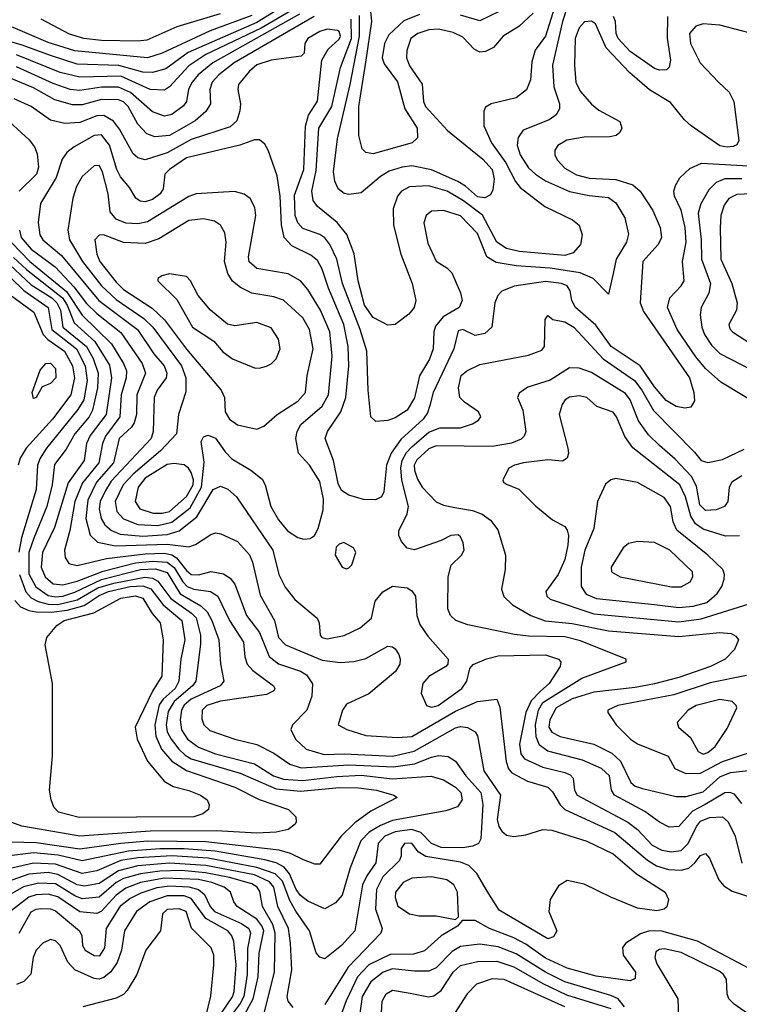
# Model space of a CAD drawing. Extents: x 997026 to 1115308, y 536381 to 619039.
# Tile 238 of 256: x 1031148 to 1034115, y 584412 to 588473. Entities that reach past the tile are written whole.
import ezdxf

# ---------------------------------------------------------------- set-up
doc = ezdxf.new("R2010")
doc.units = 0

msp = doc.modelspace()

# ---------------------------------------------------------------- linework, layer by layer
at = {"layer": '0CON20XD'}
for points in [[(1033368.3, 588571.7), (1033315.2, 588405), (1033273.4, 588346.6), (1033258.8, 588298.8), (1033253.3, 588225), (1033237, 588183), (1033195, 588150.9), (1033092, 588125), (1033068.2, 588111.8), (1033060.6, 588095), (1033060.9, 588035), (1033093.2, 587965), (1033151.7, 587881.7), (1033191.9, 587805), (1033210.7, 587780.7), (1033312.6, 587702.6), (1033426.9, 587646.9), (1033454.4, 587625), (1033466.8, 587585), (1033459.6, 587545), (1033429.2, 587510.8), (1033395, 587500.2), (1033207, 587517), (1033155, 587528.7), (1033115, 587555.2), (1033056.3, 587666.3), (1032977.6, 587725)], [(1032239.4, 588530.6), (1032125, 588461.4), (1031842.5, 588337.5), (1031749.7, 588270.3), (1031695, 588255.2), (1031655, 588256.6), (1031556.3, 588283.7), (1031385, 588288.6), (1031274.1, 588325), (1031157.6, 588367.6), (1031048.6, 588398.6), (1030823.6, 588433.6), (1030791.8, 588451.8), (1030755, 588497.1)], [(1033405, 588523.8), (1033385.2, 588465.2), (1033344.3, 588285), (1033350, 588195), (1033373.6, 588125), (1033373.3, 588105), (1033359.4, 588080.6), (1033331.1, 588058.9), (1033223.5, 588016.5), (1033203.5, 587986.5), (1033199.2, 587955), (1033211, 587915), (1033245, 587862.3), (1033273.8, 587835), (1033315, 587808.6), (1033415, 587764.3), (1033495, 587747.5), (1033575, 587739.2), (1033605, 587716.9), (1033642.5, 587655), (1033658, 587588), (1033648.9, 587555), (1033607.2, 587485), (1033594.5, 587425.5), (1033575, 587340), (1033511.4, 587405), (1033458.7, 587428.7), (1033335, 587448.3), (1033195, 587456.9), (1033111.9, 587471.9), (1033073.1, 587495), (1033035, 587591.1), (1032965, 587664.2), (1032895, 587685.3), (1032845, 587682.7), (1032823.5, 587665), (1032813.6, 587635), (1032830.9, 587550.9), (1032865, 587477.1), (1032909.1, 587449.1), (1032929.1, 587429.1), (1032965.7, 587345.7), (1032971.6, 587315), (1032959.6, 587285), (1032893.1, 587246.9), (1032861.9, 587208.1), (1032855.3, 587185), (1032852.1, 587115), (1032837.5, 587072.5), (1032796.1, 587003.9), (1032775, 586913.1), (1032745, 586862.5), (1032695, 586830.4), (1032665, 586819.1), (1032615.8, 586815.8), (1032595.8, 586835), (1032584.1, 586945), (1032579.2, 587105), (1032551.6, 587195), (1032478.5, 587385), (1032455.4, 587485.4), (1032425.9, 587545.9), (1032405, 587573.5), (1032385, 587586.8), (1032315, 587611.6), (1032294.4, 587634.4), (1032282.7, 587665), (1032280.5, 587749.5), (1032318.6, 587855), (1032326.6, 588033.4), (1032338.8, 588078.8), (1032375, 588136.7), (1032392.9, 588305), (1032419.1, 588350.9), (1032465, 588392.1), (1032470, 588405), (1032465, 588424.3), (1032458.4, 588428.4), (1032415, 588433.4), (1032385, 588424.2), (1032335.6, 588395), (1032323.1, 588375), (1032320, 588335), (1032308, 588322), (1032185, 588306.2), (1032125, 588285.7), (1032095, 588260.3), (1032049.6, 588205), (1032047.5, 588185), (1032058, 588125), (1032055, 588096.7), (1032042.5, 588055), (1032015, 588031.1), (1031855, 587978.8), (1031755, 587922.8), (1031665, 587894.8), (1031635, 587902.4), (1031615, 587919.2), (1031558.7, 588021.3), (1031534.5, 588054.5), (1031495, 588077.5), (1031465, 588076.5), (1031395, 588047.9), (1031333.8, 588043.8), (1031275, 588057.5), (1031194.4, 588115), (1031125, 588146.2)], [(1032281.8, 588518.2), (1032142.6, 588437.4), (1031915, 588329.2), (1031845, 588282.8), (1031765, 588195.9), (1031745, 588182.4), (1031685, 588185.2), (1031565, 588239.1), (1031395, 588235.7), (1031314.8, 588255.2), (1031135, 588328.1)], [(1031973.5, 588496.5), (1031795, 588443.2), (1031672.2, 588387.8), (1031635, 588383.3), (1031485, 588386.6), (1031412, 588395), (1031353.2, 588413.2), (1031236.5, 588475)], [(1033265, 588498.8), (1033205, 588444.7), (1033141.5, 588405), (1033101.5, 588358.5), (1033068.5, 588341.5), (1033045, 588339.1), (1033020.9, 588350.9), (1032998.8, 588375), (1032975, 588400.3), (1032935, 588419.1), (1032875, 588434), (1032835, 588430.4), (1032789.5, 588415), (1032760.9, 588395), (1032743.8, 588345), (1032742, 588315), (1032755, 588281.8), (1032806.9, 588206.9), (1032812.5, 588135), (1032820.8, 588115), (1032911.2, 588015), (1033057.4, 587897.4), (1033095.9, 587855), (1033104.4, 587815), (1033098.7, 587771.3), (1033089.3, 587750.7), (1033065, 587738.3), (1033035, 587742), (1032986.2, 587786.2), (1032954.1, 587805), (1032845, 587853.6), (1032765, 587869.4), (1032725.2, 587864.8), (1032671.6, 587848.4), (1032635, 587825.9), (1032555, 587758.9), (1032505, 587751.5), (1032485, 587755.5), (1032460.9, 587775), (1032446.3, 587806.3), (1032441.6, 587845), (1032458.5, 587981.5), (1032510.6, 588205), (1032548, 588405), (1032549.2, 588489.2)], [(1032796.2, 588493.8), (1032731.8, 588468.2), (1032669.8, 588410.2), (1032651.8, 588375), (1032642.3, 588315), (1032650.9, 588290.9), (1032705, 588216.4), (1032735.5, 588105), (1032786.5, 588025), (1032788.1, 587985), (1032765.9, 587964.1), (1032605, 587919.4), (1032575, 587924.6), (1032560.3, 587940.3), (1032546.5, 587995), (1032545.5, 588114.5), (1032575.9, 588305.9), (1032599.8, 588465), (1032592.1, 588535)], [(1033165, 588525.2), (1033045, 588468.4), (1032965, 588490.9)], [(1032105, 588490.3), (1031932.9, 588427.1), (1031735, 588334.1), (1031675, 588315.2), (1031375, 588344.6), (1031265, 588378.9), (1031120.2, 588440.2), (1031045, 588460.5), (1030935, 588467.9), (1030895, 588478.7)], [(1032361.9, 588485), (1032031.6, 588295), (1031969, 588245), (1031941.6, 588215), (1031931, 588185), (1031933.6, 588125), (1031915.5, 588094.5), (1031870.4, 588055), (1031765.1, 587994.9), (1031705, 587989.8), (1031671.4, 588001.4), (1031635, 588041.3), (1031594.8, 588115), (1031575, 588133.2), (1031555, 588141.7), (1031485, 588142.9), (1031405, 588121.4), (1031365, 588121.7), (1031292.1, 588142.1), (1031205, 588191.7), (1031105, 588233)], [(1032301.7, 588495), (1031943.5, 588295), (1031882.8, 588245), (1031858.1, 588215), (1031844.2, 588185.8), (1031834.8, 588135.2), (1031823.2, 588116.8), (1031775, 588081.1), (1031745, 588074.3), (1031695, 588092.7), (1031605, 588171.9), (1031555, 588194.9), (1031485, 588194.6), (1031395, 588180.1), (1031355, 588184.9), (1031285, 588210), (1031135, 588278.7)], [(1034245, 588395.4), (1034035, 588450.5), (1033965, 588455.7), (1033934.8, 588445.2), (1033909.7, 588415), (1033913.4, 588375), (1033953.8, 588295), (1034029.2, 588215), (1034073, 588173), (1034092.2, 588135), (1034112.1, 587975), (1034105, 587957.1), (1034090, 587950), (1034065, 587946.5), (1034035, 587952.1), (1033915.5, 588035), (1033889, 588059), (1033830.8, 588130.8), (1033745, 588182.6), (1033663.8, 588253.8), (1033566.3, 588356.3), (1033522, 588455), (1033505, 588466.9), (1033476.6, 588463.4), (1033455, 588439.1), (1033438.4, 588395), (1033435.2, 588285), (1033441, 588215), (1033458.3, 588178.3), (1033505, 588123.6), (1033535, 588099.8), (1033622, 588052), (1033630.7, 588025), (1033622.6, 588007.4), (1033607.3, 587995), (1033580.8, 587989.2), (1033475, 587987.4), (1033404, 587976), (1033366.3, 587953.7), (1033354.7, 587935), (1033353.4, 587915), (1033363.3, 587895), (1033395, 587860), (1033443.1, 587833.1), (1033495, 587818.6), (1033605, 587813.5), (1033675, 587791.1), (1033705.2, 587765.2), (1033758.1, 587685), (1033788.7, 587615), (1033793.2, 587575), (1033780.4, 587545), (1033717.5, 587475), (1033705.3, 587305), (1033719, 587269), (1033908.8, 586995), (1033927.2, 586935), (1033929.3, 586900.7), (1033914.7, 586875.3), (1033890.1, 586870.1), (1033855, 586878), (1033812.7, 586902.7), (1033765, 586958.2), (1033705.6, 587045.6), (1033585.7, 587125), (1033522.5, 587212.5), (1033439.5, 587285), (1033423.8, 587315), (1033416.8, 587355), (1033404.4, 587374.4), (1033382, 587385), (1033315, 587393), (1033185.9, 587374.1), (1033135, 587352.9), (1033119.4, 587335), (1033106.7, 587305), (1033093.6, 587205), (1033065, 587178.2), (1033025, 587170), (1032975, 587194.4), (1032955, 587189.4), (1032938.1, 587115), (1032852.1, 586935), (1032838.4, 586881.6), (1032828.8, 586851.2), (1032811.1, 586825), (1032718.8, 586741.2), (1032679.8, 586685), (1032660.5, 586635), (1032649.5, 586525), (1032640, 586505), (1032615, 586492.5), (1032565, 586493.9), (1032505, 586511.1), (1032475, 586531.6), (1032460.1, 586560.1), (1032440.8, 586655), (1032407.4, 586745), (1032416.8, 586775), (1032471.4, 586855), (1032491.9, 586915), (1032505.2, 587045), (1032502.1, 587125), (1032483.9, 587215), (1032421.2, 587365), (1032395, 587443.3), (1032375, 587478.9), (1032348.3, 587501.7), (1032269.4, 587539.4), (1032238.4, 587575), (1032226.8, 587626.8), (1032221, 587745), (1032209.3, 587829.3), (1032172.5, 587935), (1032158.8, 587958.8), (1032136.4, 587976.4), (1032115, 587977.2), (1032054.8, 587955.2), (1031835, 587903.3), (1031764.7, 587855), (1031745.3, 587835), (1031738.7, 587775), (1031727.3, 587755), (1031695, 587730.9), (1031665, 587721.1), (1031643.7, 587723.7), (1031625.9, 587735.9), (1031599.9, 587779.9), (1031563, 587825), (1031548.2, 587855), (1031517.7, 587955), (1031485, 587997.5), (1031455, 587994.8), (1031371.9, 587948.1), (1031342.1, 587925), (1031322.8, 587897.2), (1031297.9, 587822.1), (1031233.9, 587715), (1031223.2, 587636.8), (1031230, 587585), (1031243.4, 587565), (1031319.9, 587499.9), (1031473.8, 587315), (1031633.3, 587195), (1031701, 587095), (1031743, 587045), (1031754.8, 587015), (1031751.7, 586995), (1031714.8, 586945), (1031701.6, 586915), (1031697.8, 586775), (1031689.6, 586745), (1031525, 586569.5), (1031500.7, 586530.7), (1031479.4, 586485), (1031475.5, 586455), (1031483.8, 586415), (1031498.9, 586388.9), (1031526.1, 586366.1), (1031561.5, 586351.5), (1031655, 586342.7), (1031755, 586349), (1031804.7, 586365.3), (1031878.2, 586421.8), (1031945, 586535.3), (1031975, 586548.4), (1032006.1, 586536.1), (1032041.8, 586505), (1032191.8, 586285), (1032215.7, 586185), (1032242.6, 586132.6), (1032281.8, 586081.8), (1032373.8, 586005), (1032382.9, 585985), (1032386.7, 585935), (1032393.3, 585925), (1032415, 585920), (1032485, 585932.7), (1032551.2, 585965), (1032598.2, 586005), (1032613.5, 586075), (1032645, 586113.6), (1032685, 586136.8), (1032745, 586130), (1032765, 586117.8), (1032779.6, 586095), (1032784.7, 586015), (1032798, 585978), (1032830.6, 585930.6), (1032914.4, 585835), (1032913.1, 585815), (1032904.4, 585805), (1032835, 585764.1), (1032809.2, 585735), (1032803.5, 585695), (1032824.4, 585644.4), (1032845, 585637.1), (1032872.5, 585645), (1032971.1, 585715), (1032991.3, 585745), (1033003.1, 585796.9), (1033016.9, 585813.1), (1033072.9, 585837.1), (1033120.8, 585849.2), (1033315, 585853.8), (1033369.2, 585835), (1033378.1, 585825), (1033375.5, 585805), (1033331.1, 585735), (1033295, 585703.9), (1033255.8, 585664.2), (1033234.5, 585615), (1033208.8, 585485), (1033214.1, 585445), (1033228.9, 585425), (1033305, 585389.7), (1033395, 585368.5), (1033417.9, 585357.9), (1033429.1, 585345), (1033434.6, 585295), (1033446.2, 585275), (1033655, 585163.1), (1033695, 585132.9), (1033755, 585068.5), (1033795, 585047.3), (1033835, 585041.1), (1033875, 585046.8), (1033903.8, 585075), (1033937.7, 585145), (1033955, 585167.2), (1033992.3, 585182.3), (1034045.9, 585185.9), (1034068.9, 585165), (1034097.7, 585105), (1034124.8, 584994.8)], [(1032977.6, 587725), (1032910, 587765), (1032832.7, 587787.3), (1032755, 587783.9), (1032722.3, 587765), (1032705.4, 587745), (1032688, 587692), (1032689.4, 587625), (1032718.8, 587505), (1032765.4, 587385), (1032781.5, 587315), (1032774.6, 587285), (1032752, 587258), (1032695, 587215.4), (1032665, 587213.3), (1032605, 587244.7), (1032568.7, 587295), (1032543.8, 587395), (1032527.3, 587507.3), (1032496.2, 587586.2), (1032456.7, 587636.7), (1032375, 587702.7), (1032357.4, 587727.4), (1032351.7, 587765), (1032370.4, 587850.4), (1032380.6, 588025), (1032435.1, 588114.9), (1032470.6, 588275), (1032515.9, 588395), (1032514, 588475)], [(1033818.3, 588485), (1033816.9, 588396.9), (1033831.2, 588305), (1033825, 588276.7), (1033814.4, 588265.6), (1033785.5, 588264.5), (1033765, 588271.3), (1033665, 588340.9), (1033614.8, 588395), (1033607.4, 588415), (1033604.3, 588465), (1033595.3, 588485)], [(1031072.2, 588082.2), (1031187, 587977), (1031208.5, 587948.5), (1031219.6, 587919.6), (1031225.6, 587865), (1031217.4, 587835), (1031144.8, 587765)], [(1032319.1, 586330.9), (1032345, 586333.1), (1032362.5, 586345), (1032378.6, 586375), (1032398.9, 586451.1), (1032400, 586495), (1032385, 586568), (1032341.9, 586635), (1032297.3, 586685), (1032285.9, 586745.9), (1032291.2, 586775), (1032306.9, 586803.1), (1032395, 586878.2), (1032421.1, 586925), (1032435.9, 587085), (1032426.1, 587185), (1032387.5, 587275), (1032335, 587360), (1032305, 587396.2), (1032254.7, 587424.7), (1032125, 587446.5), (1032093.7, 587473.7), (1032090.6, 587495), (1032121.8, 587665), (1032117.4, 587697.4), (1032097.8, 587735), (1032072.4, 587752.4), (1032033.5, 587763.5), (1031875, 587754), (1031845, 587742.8), (1031675, 587639), (1031635, 587630.2), (1031585, 587632.8), (1031545, 587650.3), (1031519.9, 587679.9), (1031512.5, 587755), (1031489.4, 587845), (1031475, 587871.5), (1031455, 587870.5), (1031405, 587825.6), (1031381.1, 587785), (1031366.4, 587736.4), (1031345.9, 587605), (1031352.3, 587565), (1031406.5, 587475), (1031485, 587374.4), (1031545, 587318.2), (1031660, 587240), (1031696.5, 587205), (1031814.2, 587045), (1031832.3, 586995), (1031831.9, 586938.1), (1031802.9, 586845), (1031794.4, 586765), (1031728.1, 586695), (1031615, 586598.1), (1031573.5, 586555), (1031541.8, 586485), (1031548.1, 586445), (1031575, 586414.4), (1031635, 586391.4), (1031717.3, 586387.3), (1031775, 586400), (1031851.1, 586458.9), (1031897.3, 586545), (1031907.9, 586647.9), (1031896.3, 586733.7), (1031905, 586752.5), (1031925, 586759.1), (1031955, 586747.1), (1031995, 586690.6), (1032021.8, 586661.8), (1032100, 586615), (1032147.4, 586577.4), (1032159.2, 586555), (1032182.7, 586465), (1032215, 586410.6), (1032251.5, 586365), (1032295, 586336.9), (1032319.1, 586330.9)], [(1034225.8, 586865), (1034038.4, 586978.4), (1033975, 587034.1), (1033935, 587081.8), (1033857.8, 587195), (1033818.8, 587285), (1033828.7, 587325), (1033875.4, 587375), (1033886.8, 587395), (1033879.8, 587475), (1033885.5, 587504.5), (1033895.5, 587555), (1033891.1, 587615), (1033875, 587687.1), (1033848, 587745), (1033844.6, 587765), (1033850.9, 587789.1), (1033869.5, 587820.5), (1033911.2, 587858.8), (1033959.1, 587880.9), (1034225, 587865.4)], [(1034125, 587815.7), (1034055, 587816.6), (1034018.6, 587801.4), (1033989.5, 587770.5), (1033956.4, 587713.6), (1033944.5, 587675), (1033957, 587565), (1033958.5, 587485), (1033995.2, 587385), (1033989.5, 587345), (1033957.5, 587285), (1033952.7, 587255), (1033959.5, 587205), (1033971.8, 587175), (1034000.2, 587130.2), (1034035, 587096.5), (1034165, 587028.2)], [(1034165, 587754.8), (1034105, 587751.8), (1034071.5, 587735), (1034051.8, 587708.2), (1034038.1, 587665), (1034035.2, 587614.8), (1034038.1, 587485), (1034084.2, 587385), (1034105.5, 587305), (1034103.5, 587275), (1034072.1, 587215), (1034075, 587198), (1034086.7, 587185), (1034164.3, 587135)], [(1032125, 586784.5), (1032153.8, 586796.2), (1032209.5, 586845), (1032295, 586899.3), (1032326.5, 586935), (1032332.9, 587005), (1032358, 587115), (1032342, 587195), (1032315, 587242.5), (1032235, 587315.3), (1032195, 587329.5), (1032104.5, 587344.5), (1032057.5, 587367.5), (1032024.8, 587394.8), (1032005.9, 587425.9), (1031991.6, 587475), (1031999, 587555), (1031993.8, 587593.8), (1031975.2, 587625.2), (1031951.2, 587641.2), (1031905, 587651.2), (1031845, 587643.8), (1031720.9, 587569.1), (1031665, 587548.9), (1031575, 587553.7), (1031493.3, 587585), (1031475, 587584.6), (1031457.2, 587565), (1031466.2, 587505), (1031478.2, 587475), (1031545, 587389.8), (1031575, 587360.4), (1031693.1, 587283.1), (1031744, 587235), (1031835, 587113.8), (1031978.9, 586945), (1031992.5, 586915), (1031995.4, 586855), (1032012.9, 586825), (1032045, 586802.5), (1032125, 586784.5)], [(1031146.6, 587605), (1031153.8, 587575), (1031195, 587526.9), (1031293.7, 587453.7), (1031371.2, 587371.2), (1031422.3, 587302.3), (1031465, 587261), (1031565, 587182.9), (1031652.8, 587055), (1031666, 587015), (1031630.5, 586925), (1031629.3, 586845), (1031619.8, 586810.2), (1031608, 586792), (1031558.1, 586745), (1031533.9, 586645), (1031464.3, 586565), (1031428.2, 586491.8), (1031419.7, 586415), (1031437.5, 586347.5), (1031468.6, 586318.6), (1031542.6, 586302.6), (1031755, 586310), (1031845, 586299.1), (1031871.8, 586308.2), (1031935, 586350), (1031955, 586356.5), (1031977.1, 586352.9), (1032045, 586320.8), (1032095.2, 586265.2), (1032107.5, 586235), (1032139.2, 586099.2), (1032198, 585995), (1032215.3, 585925), (1032243.8, 585895), (1032395, 585830.8), (1032468.3, 585821.7), (1032525, 585826.5), (1032575, 585838.9), (1032665, 585888.6), (1032685, 585885.8), (1032695, 585877.5), (1032711.1, 585855), (1032716.9, 585835), (1032714.4, 585815), (1032696.5, 585785), (1032587.6, 585692.4), (1032495, 585650), (1032479.2, 585625), (1032461.2, 585565), (1032496.2, 585545), (1032575, 585520.8), (1032705, 585512.6), (1032765, 585516.4), (1032945, 585620.6), (1033035, 585660.5), (1033115, 585671.2), (1033127.8, 585637.8), (1033153.2, 585413.2), (1033163.3, 585383.3), (1033177.2, 585367.2), (1033241.8, 585331.8), (1033325, 585307.9), (1033345, 585288.4), (1033375.4, 585235.4), (1033395.7, 585215.7), (1033601.4, 585121.4), (1033736.4, 585006.4), (1033772.8, 584982.8), (1033822.4, 584967.6), (1033875, 584964.8), (1033906.3, 584973.7), (1033930.7, 584995)], [(1031113.8, 587553.8), (1031190, 587475), (1031341.1, 587351.1), (1031405, 587253.8), (1031526.4, 587136.4), (1031575.9, 587055), (1031587.3, 587025), (1031586.6, 586995), (1031566.3, 586925), (1031560, 586835), (1031500.9, 586755), (1031488.5, 586725), (1031473.3, 586645), (1031406.9, 586563.1), (1031374.7, 586485.3), (1031354.3, 586365.7), (1031332.4, 586285), (1031334.7, 586254.7), (1031350.2, 586230.2), (1031385, 586221.6), (1031505, 586250.7), (1031665, 586269.8), (1031745, 586272.9), (1031775, 586265.7), (1031793.9, 586253.9), (1031835, 586200.6), (1031855, 586184.8), (1031885, 586183.8), (1031937.4, 586197.4), (1031987.2, 586187.2), (1032015, 586169.2), (1032035.2, 586145.2), (1032083.1, 586015), (1032136, 585946), (1032176.6, 585846.6), (1032215, 585815.6), (1032305, 585785.6), (1032330.3, 585770.3), (1032354.3, 585734.3), (1032352.7, 585682.7), (1032330.8, 585625), (1032272.7, 585565), (1032265.5, 585545), (1032284.6, 585505), (1032328.5, 585465), (1032402.3, 585442.3), (1032485, 585445.2), (1032685, 585434.9), (1032773.7, 585456.3), (1032945, 585553), (1032965, 585557.8), (1032993.3, 585553.3), (1033025, 585535.5), (1033035, 585519.2), (1033060.7, 585375), (1033130, 585275), (1033116.6, 585175), (1033123.3, 585145), (1033135, 585126.4), (1033155, 585110.4), (1033185, 585103.8), (1033235, 585111.5), (1033305, 585132.8), (1033341, 585131), (1033485.7, 585085), (1033595, 585033.3), (1033690.1, 584950.1), (1033808.6, 584875), (1033823.1, 584845), (1033816.1, 584813.9), (1033805, 584804.6), (1033775, 584797.3), (1033695, 584809.2), (1033585, 584853.6), (1033475, 584908.2), (1033405, 584922.5), (1033369.4, 584900.6), (1033334.1, 584845), (1033329.7, 584795), (1033361.8, 584715), (1033349.1, 584690.9), (1033325, 584681.6), (1033125, 584800.8), (1033075, 584878.5), (1033032.3, 584952.3), (1032999.5, 584985), (1032965, 584998.4), (1032821.8, 585021.8), (1032790.7, 585040.7), (1032765, 585076.7), (1032733.5, 585075), (1032720.5, 585055), (1032720.5, 585025), (1032713.5, 585005), (1032645, 584938.4), (1032618.3, 584885), (1032614.5, 584805), (1032642.3, 584725), (1032637.1, 584705), (1032502.5, 584565), (1032405, 584411.6)], [(1031121.6, 587491.6), (1031175, 587442.2), (1031324.1, 587325), (1031342.9, 587295), (1031372.4, 587222.4), (1031456.7, 587145), (1031517.3, 587047.3), (1031526.3, 586995), (1031504, 586845), (1031437.8, 586757.8), (1031423.4, 586725), (1031412.7, 586655), (1031347.2, 586562.8), (1031291.1, 586378.9), (1031241.7, 586275), (1031235.6, 586215), (1031252.4, 586175), (1031285, 586146), (1031325, 586141.7), (1031385, 586157.4), (1031491.2, 586198.8), (1031625, 586232.3), (1031695, 586240.2), (1031755, 586234.9), (1031784, 586214), (1031819.6, 586155), (1031838.1, 586135), (1031865, 586123.5), (1031934.5, 586114.5), (1031965.1, 586095.1), (1032012.4, 585995), (1032069.7, 585905), (1032075.3, 585845), (1032085.9, 585815), (1032109, 585789), (1032194.3, 585725), (1032199.2, 585715), (1032195.8, 585705), (1032165, 585690), (1031975, 585661.7), (1031919.2, 585645), (1031899.3, 585625), (1031899.1, 585589.1), (1031907.3, 585565), (1031931.8, 585541.8), (1032035, 585505.3), (1032125, 585483.1), (1032195, 585448.1), (1032262, 585402), (1032307.9, 585387.9), (1032505, 585399.9), (1032689.1, 585390.9), (1032775.9, 585404.1), (1032845, 585431.9), (1032875, 585437.8), (1032913.9, 585433.9), (1032945, 585415.4), (1032987.2, 585355), (1033048.3, 585285), (1033056.6, 585236.6), (1033049.5, 585095), (1033039.2, 585075), (1033016.2, 585063.8), (1032975, 585057.3), (1032885, 585059.5), (1032845.7, 585075), (1032801.1, 585121.1), (1032765, 585133.1), (1032695, 585123.7), (1032653.2, 585105), (1032625.6, 585075), (1032615.5, 584995), (1032578.4, 584941.6), (1032561.6, 584905), (1032529.7, 584715), (1032475, 584654.6), (1032405, 584600), (1032385, 584606.7), (1032370.4, 584625), (1032341.9, 584715), (1032286.5, 584796.5), (1032260.8, 584840.8), (1032230.5, 584920.5), (1032200.9, 584950.9), (1032125, 584977), (1031925, 585014.3), (1031775, 585024.2), (1031635, 585016.4), (1031564.7, 585005), (1031465, 584962.6), (1031405, 584952.2), (1031295, 584990.2), (1031205.1, 584994.9), (1031005, 584949.1)], [(1031083.7, 587483.7), (1031195, 587379.8), (1031279.9, 587325), (1031300.6, 587305), (1031315.1, 587275), (1031325.4, 587205), (1031423.5, 587125), (1031450.9, 587075), (1031470.6, 587015), (1031468.1, 586955), (1031448.2, 586861.8), (1031434.1, 586835), (1031374.5, 586765), (1031338.7, 586701.3), (1031291.4, 586638.6), (1031281.6, 586555), (1031260, 586465), (1031206.1, 586333.9), (1031184.9, 586275), (1031185, 586187.1), (1031213.9, 586133.9), (1031265, 586098.4), (1031295, 586092.3), (1031325, 586095.3), (1031375, 586112.1), (1031485, 586164.6), (1031645, 586204.8), (1031707.7, 586207.7), (1031755, 586193.3), (1031809.7, 586105), (1031894.3, 586055), (1031920.2, 586030.2), (1031939.4, 585995), (1031968.3, 585915), (1031975.7, 585815.7), (1031989.6, 585745), (1031973.8, 585725), (1031855, 585669.9), (1031825, 585646.4), (1031814.3, 585625), (1031809.1, 585585), (1031814, 585544), (1031839, 585505), (1031885, 585472.3), (1031954.5, 585445), (1032115, 585404.2), (1032193.8, 585353.8), (1032235, 585340.8), (1032315.3, 585334.7), (1032455, 585352.3), (1032555, 585357.7), (1032685, 585341.5), (1032843.6, 585353.6), (1032895, 585338.3), (1032945, 585307.4), (1032967, 585285), (1032971.6, 585255), (1032952.8, 585227.2), (1032905, 585209.5), (1032685, 585170), (1032635, 585150.1), (1032588.3, 585121.7), (1032554.2, 585085.8), (1032509.7, 584975), (1032477.8, 584862.2), (1032449.8, 584830.2), (1032405, 584805.9), (1032335, 584837.9), (1032305, 584860.4), (1032287.9, 584885), (1032260.2, 584950.2), (1032237.7, 584977.7), (1032205.6, 584995.6), (1032158, 585008), (1031953.7, 585043.7), (1031825, 585053.4), (1031725, 585053.8), (1031595.7, 585044.3), (1031405, 585004.1), (1031306.8, 585026.8), (1031205, 585036.7), (1031015, 585013)], [(1031052, 587465), (1031165.2, 587355.2), (1031265, 587285.2), (1031280.1, 587195), (1031382.4, 587115), (1031417.6, 587045), (1031425.8, 586985), (1031411.3, 586905), (1031387.6, 586865), (1031257.8, 586705), (1031232.1, 586665), (1031221.5, 586635), (1031214.8, 586534.8), (1031154.7, 586335.3), (1031143.7, 586276.3)], [(1032135, 587035.7), (1032165, 587044.2), (1032185, 587054), (1032205, 587074), (1032221.9, 587115), (1032214.3, 587155), (1032185, 587201.9), (1032125, 587223.8), (1032035, 587210.6), (1032005, 587217.5), (1031934.5, 587274.5), (1031882.9, 587335), (1031852, 587395), (1031835, 587413.8), (1031765, 587424.2), (1031733.4, 587416.6), (1031716.7, 587405), (1031716.7, 587395), (1031795, 587318), (1031860.6, 587205), (1031947.5, 587147.5), (1031985, 587102.2), (1032025, 587074.6), (1032115, 587036.9), (1032135, 587035.7)], [(1031108.4, 587338.4), (1031206.4, 587266.4), (1031244.4, 587174.4), (1031263.7, 587153.7), (1031332.4, 587105), (1031365.4, 587045), (1031373.9, 586995), (1031357.9, 586925), (1031282.6, 586825), (1031173.8, 586706.2), (1031148.9, 586665), (1031140.9, 586635)], [(1034125, 585240), (1034095, 585278.4), (1034075, 585285.2), (1034055, 585283.9), (1033974.5, 585235.5), (1033921.9, 585208.1), (1033865, 585145.4), (1033825, 585142.3), (1033785, 585163.2), (1033725, 585207.3), (1033599.6, 585275), (1033587.8, 585295), (1033579.2, 585355), (1033546.9, 585385), (1033468.4, 585418.4), (1033325, 585456), (1033290.6, 585480.6), (1033276.4, 585515), (1033274.9, 585565), (1033286.5, 585625), (1033305, 585656.5), (1033465, 585756.5), (1033647.5, 585825), (1033647.5, 585835), (1033459.3, 585910.7), (1033395, 585927.1), (1033245, 585930.2), (1033187.4, 585937.4), (1032995, 585977.1), (1032945.8, 585995), (1032924.3, 586015), (1032912.8, 586042.8), (1032913.9, 586175), (1032927.1, 586222.9), (1032968.9, 586265), (1032980, 586285), (1032976.4, 586315), (1032965, 586340), (1032955, 586348.1), (1032925.7, 586345.7), (1032885, 586324.5), (1032775, 586286.7), (1032745, 586293.1), (1032721.2, 586321.2), (1032710.9, 586345), (1032711.2, 586365), (1032745.2, 586434.8), (1032751, 586465), (1032723.5, 586573.5), (1032719, 586625), (1032724.4, 586655), (1032742.4, 586687.6), (1032765, 586711.3), (1032835, 586771.2), (1032880.1, 586790.1), (1032965, 586789.3), (1033014.3, 586805.7), (1033039.3, 586820.7), (1033048.5, 586835), (1033039.5, 586855), (1032981.5, 586895), (1032962.3, 586915), (1032957.3, 586955), (1032968.2, 587005), (1032990.8, 587025), (1033045, 587050.7), (1033245, 587089.6), (1033299.8, 587110.2), (1033310.8, 587125), (1033314.3, 587235.7), (1033325, 587252.5), (1033346.3, 587236.3), (1033395, 587226.8), (1033432.5, 587205), (1033553.4, 587073.4), (1033683, 586985), (1033713.4, 586945), (1033760.5, 586860.5), (1033929.4, 586689.4), (1033957.8, 586655), (1033985, 586646.2), (1034045, 586659.2), (1034135, 586701.6)], [(1031205, 586910), (1031198.6, 586935), (1031232.1, 587027.9), (1031255, 587054.3), (1031275, 587055.5), (1031295, 587034), (1031296.5, 586995), (1031275, 586972.5), (1031240.8, 586959.2), (1031215, 586914), (1031205, 586910)], [(1034125, 586591.4), (1034083.9, 586565), (1034072.5, 586545), (1034067.7, 586485), (1034053.3, 586465), (1034019, 586451), (1033975, 586448.9), (1033952.4, 586472.4), (1033938.3, 586548.3), (1033918.1, 586588.1), (1033850.8, 586660.8), (1033785, 586716.2), (1033740.5, 586760.5), (1033698.7, 586818.7), (1033664.8, 586905), (1033645, 586931), (1033505, 587017.3), (1033455, 587035.3), (1033415, 587036.4), (1033335, 586986.5), (1033242.4, 586957.6), (1033207, 586933), (1033200.5, 586915), (1033221.7, 586861.7), (1033234.6, 586775), (1033228.2, 586755), (1033215, 586742.5), (1033175, 586726.2), (1033095, 586712.2), (1032865, 586715.9), (1032835, 586702.3), (1032785, 586657.7), (1032774.1, 586635), (1032774.8, 586615), (1032787.5, 586577.5), (1032807.5, 586545), (1032865, 586483.9), (1032895, 586470), (1032941.3, 586461.3), (1033015, 586448.1), (1033055, 586432.8), (1033088.2, 586408.2), (1033119.1, 586369.1), (1033151.2, 586265), (1033149.1, 586205), (1033133.7, 586123.7), (1033144.1, 586094.1), (1033179, 586059), (1033255, 586015.8), (1033314.1, 585994.1), (1033425, 585982.3), (1033575, 585952.7), (1033865, 585929.2), (1034035, 585945.7), (1034080.7, 585940.7), (1034100.6, 585930.6), (1034111.5, 585915), (1034095.5, 585875), (1034056.7, 585835), (1033995.6, 585805), (1033865, 585760), (1033765, 585734.1), (1033685, 585719.1), (1033515, 585700), (1033425, 585671.7), (1033360, 585635), (1033333.4, 585585), (1033329.3, 585555), (1033341.5, 585535), (1033376.1, 585516.1), (1033515, 585485.2), (1033588.5, 585448.5), (1033624.9, 585414.9), (1033667.5, 585327.5), (1033685, 585312.2), (1033715, 585301.6), (1033855, 585269.2), (1033895, 585269.6), (1033965, 585288.9), (1034035, 585350.2), (1034078.4, 585368.4), (1034165, 585377.7)], [(1034115, 586344.4), (1034057.4, 586342.6), (1033965, 586371.2), (1033933.8, 586393.8), (1033914.9, 586424.9), (1033892.3, 586505), (1033868.9, 586555), (1033676.3, 586706.3), (1033643.2, 586753.2), (1033608.8, 586835), (1033595, 586854.5), (1033527, 586877), (1033486.2, 586915), (1033455, 586921.1), (1033415, 586916.5), (1033396, 586905), (1033383.8, 586886.2), (1033372.5, 586845), (1033407.5, 586705), (1033410.8, 586685), (1033405, 586663.8), (1033385, 586651.4), (1033325, 586657.5), (1033225, 586645.4), (1033187.5, 586635), (1033165, 586622.5), (1033140, 586575), (1033142.5, 586565), (1033155, 586556.7), (1033205, 586536), (1033275, 586466), (1033345, 586410), (1033395, 586382.5), (1033405, 586368), (1033410, 586345), (1033407.5, 586305), (1033395, 586246), (1033367.1, 586185), (1033316.5, 586115), (1033321.1, 586095), (1033335, 586082.3), (1033515, 586023), (1033865, 585989.7), (1033957.5, 586002.5), (1034155, 586063.1)], [(1031735, 586437.4), (1031765, 586444.9), (1031835, 586505.9), (1031863.4, 586555), (1031864.2, 586575), (1031855, 586605.3), (1031843.8, 586623.8), (1031825, 586637.3), (1031782.8, 586642.8), (1031755, 586638.1), (1031665, 586581.3), (1031636, 586545), (1031623, 586485), (1031643.3, 586455), (1031698, 586438), (1031735, 586437.4)], [(1033865, 586047.9), (1033925, 586054.6), (1033980.4, 586069.6), (1034023.6, 586106.4), (1034042.4, 586135), (1034052.8, 586165), (1034054, 586185), (1034046.1, 586205), (1033984.9, 586264.9), (1033857.7, 586367.7), (1033841.7, 586401.7), (1033831.6, 586465), (1033805, 586501.8), (1033695, 586563.4), (1033605, 586580.4), (1033585, 586575.5), (1033562.4, 586557.6), (1033529.6, 586485), (1033514.3, 586375), (1033478.4, 586285), (1033462.3, 586215), (1033462.5, 586135), (1033483.3, 586103.3), (1033525.2, 586085.2), (1033765, 586060.8), (1033865, 586047.9)], [(1032495, 586207.5), (1032505, 586212.5), (1032517.5, 586225), (1032533.8, 586275), (1032523.3, 586295), (1032483.9, 586316.1), (1032465, 586310), (1032452.7, 586297.3), (1032448, 586265), (1032477.5, 586215), (1032495, 586207.5)], [(1033875, 586133.8), (1033911.4, 586155), (1033923.1, 586175), (1033921.1, 586195), (1033827.9, 586285), (1033765, 586316), (1033695, 586320.5), (1033657.6, 586312.4), (1033635.5, 586294.5), (1033585.8, 586215), (1033587.5, 586195), (1033623.3, 586175), (1033835, 586133.9), (1033875, 586133.8)], [(1031146.6, 586185), (1031172.6, 586112.6), (1031195, 586088.1), (1031223.2, 586073.2), (1031265, 586061.7), (1031305, 586060.6), (1031385, 586080.3), (1031469.7, 586130.3), (1031535, 586149.5), (1031664, 586174), (1031695, 586169.4), (1031717.3, 586157.3), (1031771, 586085), (1031855.7, 586025.7), (1031875, 586005.6), (1031892.7, 585935), (1031893.3, 585896.7), (1031873.4, 585745), (1031859.6, 585725), (1031785, 585660.5), (1031760.3, 585619.7), (1031751.4, 585565), (1031756, 585536), (1031771.7, 585505), (1031803.8, 585463.8), (1031829.2, 585439.2), (1031855, 585424.3), (1032056.2, 585365), (1032205, 585301), (1032305, 585291.7), (1032466.1, 585306.1), (1032545.1, 585305.1), (1032618.6, 585295), (1032690, 585275), (1032703.3, 585265), (1032595, 585208.6), (1032529.4, 585160.6), (1032472.7, 585105), (1032385, 584990), (1032365, 584990), (1032317.6, 585007.6), (1032264.3, 585034.3), (1032217.3, 585047.3), (1031915, 585082.3), (1031675.4, 585084.6), (1031564, 585076), (1031395, 585051.8), (1031215, 585078), (1031062.5, 585082.5)], [(1031127.5, 586077.5), (1031151.5, 586051.5), (1031185, 586035.8), (1031215, 586030.5), (1031278.9, 586028.9), (1031342.7, 586037.3), (1031412.7, 586057.3), (1031475, 586098.7), (1031514.2, 586115), (1031602.7, 586135), (1031655, 586138.4), (1031688.9, 586125), (1031739, 586059), (1031816.3, 585995), (1031828.9, 585915), (1031812.3, 585835), (1031804, 585745), (1031788.3, 585715), (1031739.7, 585670.3), (1031723, 585647), (1031704.4, 585565), (1031708.4, 585518.4), (1031732.2, 585465), (1031774.7, 585414.7), (1031835, 585376.7), (1032035, 585307), (1032135, 585256.8), (1032255.7, 585215), (1032285.6, 585185), (1032288.1, 585165), (1032283.1, 585155), (1032255, 585133.2), (1032205, 585122.1), (1032125, 585118.1), (1031958.2, 585128.2), (1031685, 585126.6), (1031395.8, 585105.8), (1031156.6, 585146.6), (1031115, 585161.6)], [(1031392.4, 585182.4), (1031308, 585205), (1031288, 585225), (1031277.1, 585255), (1031270.6, 585295), (1031283, 585437), (1031282.5, 585735), (1031253.1, 585895), (1031260, 585925), (1031300, 585975), (1031330.6, 585995), (1031453.5, 586026.5), (1031565, 586087), (1031625, 586096.3), (1031655, 586086.9), (1031693.7, 586023.7), (1031726.4, 585985), (1031739.1, 585915), (1031733.6, 585765), (1031695, 585703.3), (1031624.3, 585555), (1031631.8, 585505), (1031673.9, 585415), (1031742.7, 585332.7), (1031780.2, 585310.2), (1031845, 585294.2), (1031892.5, 585275), (1031920.8, 585255), (1031928.6, 585235), (1031925.8, 585215), (1031902.7, 585197.3), (1031865, 585184.8), (1031392.4, 585182.4)], [(1034145, 585767.9), (1033995, 585738.2), (1033845, 585688.1), (1033614, 585645), (1033572, 585625), (1033572, 585615), (1033607.5, 585565), (1033665.4, 585505), (1033695, 585486.5), (1033821.2, 585435), (1033848.8, 585385), (1033894.7, 585364.7), (1033955, 585365.2), (1034045, 585413.3), (1034281.4, 585491.4)], [(1033965, 585443.3), (1033985, 585450.8), (1034014.6, 585475), (1034065, 585550), (1034104.6, 585634.6), (1034102.3, 585645), (1034085, 585660.6), (1034035, 585669.6), (1033936.9, 585645), (1033903.3, 585625), (1033858, 585575), (1033864, 585555), (1033912.8, 585512.8), (1033945, 585454.7), (1033965, 585443.3)], [(1033930.7, 584995), (1033955, 585026.5), (1033975, 585034.3), (1033991.5, 585015), (1034030, 584925), (1034051.2, 584901.2), (1034085, 584878.5), (1034178.1, 584848.1)], [(1032275, 584399.6), (1032254.1, 584425), (1032250.5, 584445), (1032269.6, 584555), (1032264.8, 584664.8), (1032255.7, 584724.3), (1032212, 584815), (1032195.4, 584895), (1032177.3, 584917.3), (1032115.8, 584945.8), (1031915, 584984.3), (1031765, 584994), (1031635, 584983), (1031555, 584962.7), (1031475, 584910.6), (1031415, 584899.7), (1031385, 584905.4), (1031305, 584947.8), (1031265, 584955.3), (1031185, 584949.2), (1031005, 584885.8)], [(1032153.2, 584365), (1032198.8, 584545), (1032201, 584705), (1032190.7, 584740.7), (1032148.2, 584815), (1032137.4, 584877.4), (1032126, 584895), (1032105, 584908.6), (1032012.5, 584935), (1031914.3, 584954.3), (1031815, 584963.7), (1031725, 584961.7), (1031645, 584950.3), (1031575, 584930.9), (1031545, 584914.1), (1031475, 584854), (1031405, 584847.6), (1031375, 584859.5), (1031295, 584908.9), (1031225, 584911.7), (1031163.5, 584896.5), (1031045, 584829.5)], [(1032041.7, 584308.3), (1032110.6, 584435), (1032130.6, 584525), (1032135, 584623.8), (1032154, 584715), (1032146.4, 584736.4), (1032125, 584763.3), (1032044.6, 584815), (1032030.4, 584835), (1032016.2, 584875), (1031990.4, 584895), (1031940, 584915), (1031885, 584927), (1031745, 584933), (1031645.7, 584914.3), (1031585, 584890.7), (1031545, 584861.7), (1031485, 584796.7), (1031465, 584786.8), (1031395, 584793.8), (1031305, 584855.7), (1031265, 584866.9), (1031215, 584863.1), (1031185.7, 584854.3), (1031111.7, 584798.3)], [(1032945, 584762.5), (1032957.5, 584772.5), (1032952.5, 584875), (1032937.5, 584905), (1032908.6, 584925), (1032845, 584938.2), (1032765, 584932.5), (1032728.8, 584915), (1032696.4, 584875), (1032695, 584852.5), (1032707.3, 584817.3), (1032754.2, 584785), (1032795, 584777.7), (1032865, 584776.9), (1032945, 584762.5)], [(1031145, 584705.9), (1031195, 584793.3), (1031215, 584804.3), (1031235, 584806.7), (1031275, 584806), (1031295, 584797.3), (1031393.8, 584715), (1031403.8, 584695), (1031406.5, 584655), (1031417.8, 584635), (1031455, 584612.9), (1031477.5, 584612.5), (1031497.9, 584645), (1031506.1, 584725), (1031565, 584819.3), (1031602, 584848), (1031648.3, 584871.7), (1031715, 584893.3), (1031765, 584900.7), (1031845, 584897), (1031885.3, 584885), (1031909.4, 584865), (1031933.3, 584815), (1031950.8, 584795), (1032061.6, 584745), (1032092, 584725), (1032099.1, 584705), (1032087.2, 584642.8), (1032084.9, 584534.9), (1032071.7, 584445), (1032056.7, 584415), (1032011.8, 584355)], [(1031977.7, 584375), (1032025, 584443.7), (1032031.5, 584465), (1032040.7, 584575), (1032030.6, 584670.6), (1032021.9, 584695), (1032006.3, 584715), (1031915, 584765.5), (1031855, 584848.1), (1031825, 584859), (1031755, 584859.8), (1031684.7, 584835), (1031628.6, 584795), (1031579.3, 584715), (1031567.3, 584635), (1031549.6, 584585), (1031523.7, 584546.3), (1031495, 584522.4), (1031475, 584516.1), (1031455, 584519.1), (1031374.5, 584554.5), (1031345.7, 584585.7), (1031314.1, 584655), (1031295, 584673.4), (1031275, 584679.4), (1031242.5, 584665), (1031215.4, 584635), (1031203.1, 584605), (1031193.3, 584536.7), (1031165, 584506.4), (1031135, 584494.1)], [(1031914.3, 584355), (1031936, 584446), (1031948, 584575), (1031947.5, 584615), (1031936.9, 584645), (1031856.2, 584726.2), (1031833.8, 584795), (1031805.5, 584805.5), (1031755, 584803.6), (1031736.1, 584785), (1031727.8, 584715), (1031668.2, 584635), (1031630.3, 584535), (1031590.8, 584469.2), (1031575, 584453.2), (1031545, 584437.8), (1031408.3, 584401.7)], [(1034155, 584560), (1033942.3, 584672.3), (1033795, 584713.4), (1033745, 584715.6), (1033707.7, 584702.3), (1033646.2, 584665), (1033633.3, 584646.7), (1033635.7, 584615), (1033686.2, 584545), (1033685, 584518.8), (1033665, 584509.1), (1033525, 584527.6), (1033405, 584561.2), (1033315, 584602.1), (1033235, 584660.7), (1033185, 584686.7), (1033084.5, 584725), (1033025, 584758.1), (1032972.5, 584757.5), (1032953.3, 584735), (1032886, 584694), (1032817.3, 584632.7), (1032771.1, 584618.9), (1032675, 584618.1), (1032587.1, 584575), (1032540.9, 584525), (1032493.9, 584426.1), (1032465, 584347.9)], [(1033641.4, 584401.4), (1033615, 584434.8), (1033585, 584448.9), (1033395, 584505.4), (1033315, 584545.4), (1033195, 584620.6), (1033119.8, 584649.8), (1033045, 584659.8), (1032965, 584650), (1032930.2, 584629.8), (1032865, 584563), (1032835, 584548.5), (1032775, 584548.4), (1032685, 584558.5), (1032646.7, 584545), (1032595.7, 584505), (1032559.4, 584445), (1032548, 584365)], [(1034161.8, 584365), (1034093.1, 584413.1), (1034072.1, 584435), (1034065.2, 584455), (1034061.2, 584515), (1034048.8, 584535), (1034031.1, 584548.9), (1033875, 584625.6), (1033805, 584640.5), (1033785, 584638.4), (1033770.7, 584629.3), (1033766.1, 584605), (1033775, 584578.6), (1033860.6, 584435), (1033864.1, 584355)], [(1032638.2, 584355), (1032641.6, 584425), (1032658.9, 584455), (1032685, 584470), (1032758.1, 584458.1), (1032833.6, 584443.6), (1032855, 584447.6), (1032885, 584469.3), (1032935, 584544.2), (1032965, 584571.6), (1033035, 584588.3), (1033115, 584589.5), (1033185, 584566.1), (1033305, 584497.9), (1033401.9, 584451.9), (1033585, 584395.1)], [(1033395, 584402), (1033145, 584514.8), (1033095, 584516.6), (1033031.5, 584495), (1032992.5, 584455), (1032940.5, 584375)]]:
    msp.add_lwpolyline(points, dxfattribs=at)

doc.saveas('drawing.dxf')
